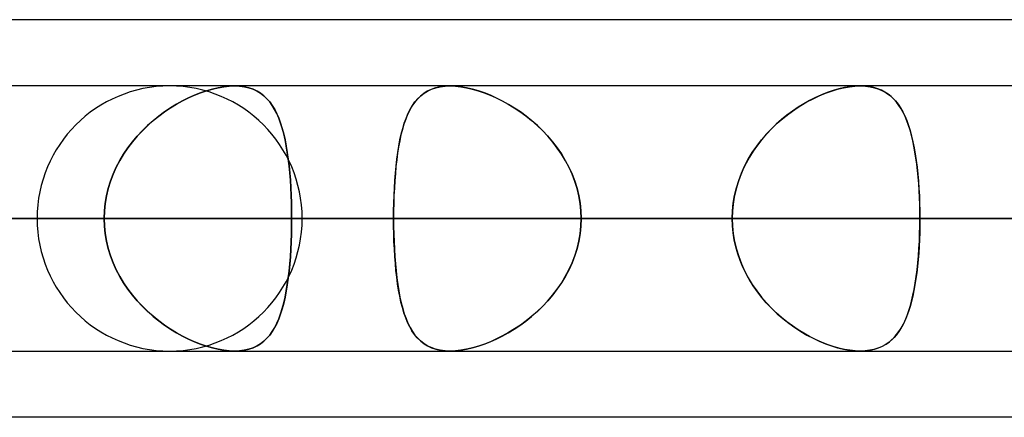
# Model space of a CAD drawing. Header units: millimetres. Extents: x -185 to 185, y -54 to 130.
# Tile 16 of 76: x -68.28 to -63.57, y 62.1 to 64. Entities that reach past the tile are written whole.
import ezdxf

# ---------------------------------------------------------------- set-up
doc = ezdxf.new("R2010")
doc.units = ezdxf.units.MM
doc.layers.add('MAIN-1', color=7, linetype='Continuous')
doc.layers.add('MAIN-2', color=7, linetype='Continuous')

msp = doc.modelspace()

# ---------------------------------------------------------------- linework, layer by layer
at = {"layer": 'MAIN-1'}
for p, q in [((-45.7544, 64), (-87.782, 64)), ((87.2445, 63.6825), (-87.2445, 63.6825)), ((-64.2552, 63.6825), (-64.2551, 63.6825)), ((-64.2551, 63.6825), (-64.2549, 63.6825)), ((-64.2549, 63.6825), (-64.2548, 63.6825)), ((-64.2548, 63.6825), (-64.2546, 63.6825)), ((-64.2546, 63.6825), (-64.2545, 63.6825)), ((-64.2545, 63.6825), (-64.2543, 63.6825)), ((87.6306, 63.0475), (-87.6306, 63.0475)), ((-87.1115, 62.4125), (87.1115, 62.4125)), ((-64.255, 62.4125), (-64.2552, 62.4125)), ((-64.2548, 62.4125), (-64.255, 62.4125)), ((-64.2546, 62.4125), (-64.2548, 62.4125)), ((-64.2544, 62.4125), (-64.2546, 62.4125)), ((-64.2542, 62.4125), (-64.2544, 62.4125)), ((-64.254, 62.4125), (-64.2542, 62.4125)), ((-46.1722, 62.095), (-87.1067, 62.095))]:
    msp.add_line(p, q, dxfattribs=at)
at = {"layer": 'MAIN-2'}
for p, q in [((-67.3593, 63.6677), (-67.3314, 63.6741)), ((-67.3314, 63.6742), (-67.3591, 63.6677)), ((-67.3314, 63.6741), (-67.3043, 63.6788)), ((-67.3043, 63.6788), (-67.3314, 63.6742)), ((-67.3043, 63.6788), (-67.2783, 63.6816)), ((-67.2783, 63.6816), (-67.3043, 63.6788)), ((-67.2783, 63.6816), (-67.2534, 63.6825)), ((-67.2535, 63.6825), (-67.2783, 63.6816)), ((-67.2291, 63.6815), (-67.2535, 63.6825)), ((-67.2534, 63.6825), (-67.2291, 63.6815)), ((-67.2291, 63.6815), (-67.206, 63.6786)), ((-67.2061, 63.6786), (-67.2291, 63.6815)), ((-67.1843, 63.6736), (-67.2061, 63.6786)), ((-67.206, 63.6786), (-67.1842, 63.6736)), ((-67.164, 63.6667), (-67.1843, 63.6736)), ((-67.1842, 63.6736), (-67.164, 63.6667)), ((-66.2903, 63.6733), (-66.3107, 63.6662)), ((-66.3095, 63.6667), (-66.2892, 63.6736)), ((-66.2682, 63.6784), (-66.2903, 63.6733)), ((-66.2892, 63.6736), (-66.2674, 63.6785)), ((-66.2447, 63.6815), (-66.2682, 63.6784)), ((-66.2674, 63.6785), (-66.2443, 63.6815)), ((-66.2199, 63.6825), (-66.2447, 63.6815)), ((-66.2443, 63.6815), (-66.2199, 63.6825)), ((-66.1948, 63.6816), (-66.2199, 63.6825)), ((-66.2199, 63.6825), (-66.1951, 63.6816)), ((-66.1951, 63.6816), (-66.1693, 63.6788)), ((-66.1686, 63.6787), (-66.1948, 63.6816)), ((-66.1693, 63.6788), (-66.1422, 63.6742)), ((-66.1414, 63.674), (-66.1686, 63.6787)), ((-66.1422, 63.6742), (-66.1145, 63.6678)), ((-66.1133, 63.6675), (-66.1414, 63.674)), ((-64.3643, 63.6667), (-64.3356, 63.6736)), ((-64.3313, 63.6745), (-64.3584, 63.6683)), ((-64.3356, 63.6736), (-64.3077, 63.6786)), ((-64.3048, 63.6789), (-64.3313, 63.6745)), ((-64.3077, 63.6786), (-64.2809, 63.6815)), ((-64.2795, 63.6816), (-64.3048, 63.6789)), ((-64.2809, 63.6815), (-64.2552, 63.6825)), ((-64.2552, 63.6825), (-64.2795, 63.6816)), ((-64.2328, 63.6817), (-64.2552, 63.6825)), ((-64.2543, 63.6825), (-64.2308, 63.6815)), ((-64.2115, 63.6792), (-64.2328, 63.6817)), ((-64.2308, 63.6815), (-64.2083, 63.6787)), ((-64.1912, 63.6751), (-64.2115, 63.6792)), ((-64.2083, 63.6787), (-64.1871, 63.674)), ((-64.1721, 63.6694), (-64.1912, 63.6751)), ((-64.1871, 63.674), (-64.1672, 63.6676)), ((-67.474, 63.6253), (-67.4451, 63.6382)), ((-67.4446, 63.6385), (-67.4733, 63.6256)), ((-67.4451, 63.6382), (-67.4163, 63.6497)), ((-67.4158, 63.6498), (-67.4446, 63.6385)), ((-67.4163, 63.6497), (-67.3876, 63.6595)), ((-67.3873, 63.6596), (-67.4158, 63.6498)), ((-67.3876, 63.6595), (-67.3593, 63.6677)), ((-67.3591, 63.6677), (-67.3873, 63.6596)), ((-67.164, 63.6667), (-67.1453, 63.658)), ((-67.1452, 63.658), (-67.164, 63.6667)), ((-67.1453, 63.658), (-67.128, 63.6476)), ((-67.1279, 63.6475), (-67.1452, 63.658)), ((-67.128, 63.6476), (-67.1122, 63.6354)), ((-67.112, 63.6352), (-67.1279, 63.6475)), ((-67.1122, 63.6354), (-67.0976, 63.6215)), ((-67.0975, 63.6214), (-67.112, 63.6352)), ((-66.3629, 63.6336), (-66.3775, 63.6191)), ((-66.3756, 63.6212), (-66.3611, 63.6351)), ((-66.347, 63.6462), (-66.3629, 63.6336)), ((-66.3611, 63.6351), (-66.3454, 63.6474)), ((-66.3296, 63.6571), (-66.347, 63.6462)), ((-66.3454, 63.6474), (-66.3282, 63.6579)), ((-66.3107, 63.6662), (-66.3296, 63.6571)), ((-66.3282, 63.6579), (-66.3095, 63.6667)), ((-66.1145, 63.6678), (-66.0862, 63.6597)), ((-66.0847, 63.6592), (-66.1133, 63.6675)), ((-66.0862, 63.6597), (-66.0576, 63.65)), ((-66.0558, 63.6493), (-66.0847, 63.6592)), ((-66.0576, 63.65), (-66.0288, 63.6387)), ((-66.0267, 63.6378), (-66.0558, 63.6493)), ((-66.0288, 63.6387), (-66, 63.6258)), ((-65.9977, 63.6247), (-66.0267, 63.6378)), ((-66, 63.6258), (-65.9712, 63.6115)), ((-64.47, 63.627), (-64.4982, 63.6129)), ((-64.482, 63.6212), (-64.4524, 63.6351)), ((-64.4419, 63.6397), (-64.47, 63.627)), ((-64.4524, 63.6351), (-64.4229, 63.6474)), ((-64.4138, 63.6508), (-64.4419, 63.6397)), ((-64.4229, 63.6474), (-64.3935, 63.6579)), ((-64.3859, 63.6604), (-64.4138, 63.6508)), ((-64.3935, 63.6579), (-64.3643, 63.6667)), ((-64.3584, 63.6683), (-64.3859, 63.6604)), ((-64.1542, 63.6621), (-64.1721, 63.6694)), ((-64.1672, 63.6676), (-64.1487, 63.6594)), ((-64.1376, 63.6533), (-64.1542, 63.6621)), ((-64.1487, 63.6594), (-64.1316, 63.6497)), ((-64.1221, 63.6432), (-64.1376, 63.6533)), ((-64.1316, 63.6497), (-64.1157, 63.6383)), ((-64.1077, 63.6316), (-64.1221, 63.6432)), ((-64.1157, 63.6383), (-64.101, 63.6254)), ((-64.0944, 63.6188), (-64.1077, 63.6316)), ((-67.5596, 63.5775), (-67.5312, 63.5949)), ((-67.5309, 63.5952), (-67.5595, 63.5776)), ((-67.5312, 63.5949), (-67.5027, 63.6108)), ((-67.5021, 63.6111), (-67.5309, 63.5952)), ((-67.5027, 63.6108), (-67.474, 63.6253)), ((-67.4733, 63.6256), (-67.5021, 63.6111)), ((-67.0976, 63.6215), (-67.0843, 63.606)), ((-67.0842, 63.6059), (-67.0975, 63.6214)), ((-67.0843, 63.606), (-67.072, 63.5888)), ((-67.072, 63.5889), (-67.0842, 63.6059)), ((-67.0608, 63.5702), (-67.072, 63.5889)), ((-67.072, 63.5888), (-67.0607, 63.57)), ((-66.403, 63.5853), (-66.414, 63.566)), ((-66.412, 63.5698), (-66.4009, 63.5886)), ((-66.3908, 63.603), (-66.403, 63.5853)), ((-66.4009, 63.5886), (-66.3888, 63.6057)), ((-66.3775, 63.6191), (-66.3908, 63.603)), ((-66.3888, 63.6057), (-66.3756, 63.6212)), ((-65.9687, 63.6102), (-65.9977, 63.6247)), ((-65.9712, 63.6115), (-65.9425, 63.5957)), ((-65.9401, 63.5942), (-65.9687, 63.6102)), ((-65.9425, 63.5957), (-65.9139, 63.5783)), ((-65.9116, 63.5768), (-65.9401, 63.5942)), ((-64.5536, 63.5803), (-64.5808, 63.5619)), ((-64.5695, 63.5698), (-64.5406, 63.5886)), ((-64.5261, 63.5973), (-64.5536, 63.5803)), ((-64.5406, 63.5886), (-64.5114, 63.6057)), ((-64.4982, 63.6129), (-64.5261, 63.5973)), ((-64.5114, 63.6057), (-64.482, 63.6212)), ((-64.101, 63.6254), (-64.0874, 63.6111)), ((-64.0821, 63.6047), (-64.0944, 63.6188)), ((-64.0874, 63.6111), (-64.0748, 63.5952)), ((-64.0706, 63.5893), (-64.0821, 63.6047)), ((-64.0748, 63.5952), (-64.0631, 63.5779)), ((-64.06, 63.5727), (-64.0706, 63.5893)), ((-67.6156, 63.5381), (-67.6428, 63.5161)), ((-67.6424, 63.5164), (-67.6153, 63.5382)), ((-67.5877, 63.5586), (-67.6156, 63.5381)), ((-67.6153, 63.5382), (-67.5877, 63.5586)), ((-67.5595, 63.5776), (-67.5877, 63.5586)), ((-67.5877, 63.5586), (-67.5596, 63.5775)), ((-67.0505, 63.5499), (-67.0608, 63.5702)), ((-67.0607, 63.57), (-67.0503, 63.5495)), ((-67.0411, 63.5281), (-67.0505, 63.5499)), ((-67.0503, 63.5495), (-67.0409, 63.5275)), ((-66.4241, 63.5452), (-66.4332, 63.5229)), ((-66.4315, 63.5273), (-66.4222, 63.5493)), ((-66.414, 63.566), (-66.4241, 63.5452)), ((-66.4222, 63.5493), (-66.412, 63.5698)), ((-65.9139, 63.5783), (-65.8856, 63.5594)), ((-65.8835, 63.5579), (-65.9116, 63.5768)), ((-65.8856, 63.5594), (-65.8577, 63.539)), ((-65.8558, 63.5375), (-65.8835, 63.5579)), ((-65.8577, 63.539), (-65.8304, 63.5171)), ((-65.8286, 63.5156), (-65.8558, 63.5375)), ((-64.6074, 63.5423), (-64.6332, 63.5213)), ((-64.6261, 63.5273), (-64.5981, 63.5493)), ((-64.5808, 63.5619), (-64.6074, 63.5423)), ((-64.5981, 63.5493), (-64.5695, 63.5698)), ((-64.0631, 63.5779), (-64.0523, 63.5589)), ((-64.0501, 63.5547), (-64.06, 63.5727)), ((-64.0523, 63.5589), (-64.0423, 63.5386)), ((-64.0409, 63.5355), (-64.0501, 63.5547)), ((-64.0423, 63.5386), (-64.033, 63.5167)), ((-64.0323, 63.5149), (-64.0409, 63.5355)), ((-67.6692, 63.4926), (-67.6947, 63.4678)), ((-67.6942, 63.4683), (-67.6687, 63.493)), ((-67.6428, 63.5161), (-67.6692, 63.4926)), ((-67.6687, 63.493), (-67.6424, 63.5164)), ((-67.0325, 63.5046), (-67.0411, 63.5281)), ((-67.0409, 63.5275), (-67.0322, 63.5038)), ((-67.0247, 63.4796), (-67.0325, 63.5046)), ((-67.0322, 63.5038), (-67.0244, 63.4786)), ((-66.4414, 63.4992), (-66.4488, 63.4741)), ((-66.4476, 63.4785), (-66.4399, 63.5037)), ((-66.4332, 63.5229), (-66.4414, 63.4992)), ((-66.4399, 63.5037), (-66.4315, 63.5273)), ((-65.8304, 63.5171), (-65.8038, 63.4938)), ((-65.8022, 63.4923), (-65.8286, 63.5156)), ((-65.8038, 63.4938), (-65.778, 63.469)), ((-65.7767, 63.4676), (-65.8022, 63.4923)), ((-64.6583, 63.4991), (-64.6825, 63.4758)), ((-64.6797, 63.4785), (-64.6534, 63.5037)), ((-64.6332, 63.5213), (-64.6583, 63.4991)), ((-64.6534, 63.5037), (-64.6261, 63.5273)), ((-64.033, 63.5167), (-64.0245, 63.4934)), ((-64.0244, 63.4931), (-64.0323, 63.5149)), ((-64.0245, 63.4934), (-64.0167, 63.4686)), ((-64.0171, 63.4701), (-64.0244, 63.4931)), ((-67.7191, 63.4416), (-67.7422, 63.4142)), ((-67.742, 63.4145), (-67.7187, 63.4421)), ((-67.6947, 63.4678), (-67.7191, 63.4416)), ((-67.7187, 63.4421), (-67.6942, 63.4683)), ((-67.0176, 63.453), (-67.0247, 63.4796)), ((-67.0244, 63.4786), (-67.0173, 63.452)), ((-67.0111, 63.425), (-67.0176, 63.453)), ((-67.0173, 63.452), (-67.0109, 63.424)), ((-66.4556, 63.4477), (-66.4616, 63.4199)), ((-66.4608, 63.4237), (-66.4545, 63.4518)), ((-66.4488, 63.4741), (-66.4556, 63.4477)), ((-66.4545, 63.4518), (-66.4476, 63.4785)), ((-65.778, 63.469), (-65.7534, 63.4428)), ((-65.7521, 63.4414), (-65.7767, 63.4676)), ((-65.7534, 63.4428), (-65.73, 63.4154)), ((-65.7288, 63.4139), (-65.7521, 63.4414)), ((-64.7292, 63.4237), (-64.7051, 63.4518)), ((-64.7056, 63.4512), (-64.7277, 63.4255)), ((-64.6825, 63.4758), (-64.7056, 63.4512)), ((-64.7051, 63.4518), (-64.6797, 63.4785)), ((-64.0104, 63.4458), (-64.0171, 63.4701)), ((-64.0167, 63.4686), (-64.0096, 63.4425)), ((-64.0042, 63.4203), (-64.0104, 63.4458)), ((-64.0096, 63.4425), (-64.0031, 63.4151)), ((-67.7422, 63.4142), (-67.764, 63.3856)), ((-67.7638, 63.3858), (-67.742, 63.4145)), ((-67.0054, 63.3956), (-67.0111, 63.425)), ((-67.0109, 63.424), (-67.0052, 63.3947)), ((-67.0003, 63.365), (-67.0054, 63.3956)), ((-67.0052, 63.3947), (-67.0001, 63.3641)), ((-66.467, 63.3909), (-66.4717, 63.3607)), ((-66.4713, 63.3637), (-66.4664, 63.3943)), ((-66.4616, 63.4199), (-66.467, 63.3909)), ((-66.4664, 63.3943), (-66.4608, 63.4237)), ((-65.73, 63.4154), (-65.708, 63.3867)), ((-65.7068, 63.3852), (-65.7288, 63.4139)), ((-64.7727, 63.3636), (-64.7518, 63.3942)), ((-64.7485, 63.3987), (-64.768, 63.3708)), ((-64.7518, 63.3942), (-64.7292, 63.4237)), ((-64.7277, 63.4255), (-64.7485, 63.3987)), ((-63.9986, 63.3937), (-64.0042, 63.4203)), ((-64.0031, 63.4151), (-63.9972, 63.3865)), ((-63.9936, 63.3661), (-63.9986, 63.3937)), ((-67.7842, 63.3558), (-67.8028, 63.3248)), ((-67.8027, 63.3249), (-67.7841, 63.3559)), ((-67.764, 63.3856), (-67.7842, 63.3558)), ((-67.7841, 63.3559), (-67.7638, 63.3858)), ((-66.9958, 63.3331), (-67.0003, 63.365)), ((-67.0001, 63.3641), (-66.9957, 63.3323)), ((-66.4717, 63.3607), (-66.4759, 63.3293)), ((-66.4756, 63.3318), (-66.4713, 63.3637)), ((-65.708, 63.3867), (-65.6875, 63.3569)), ((-65.6864, 63.3553), (-65.7068, 63.3852)), ((-65.6875, 63.3569), (-65.6686, 63.3259)), ((-65.6677, 63.3243), (-65.6864, 63.3553)), ((-64.792, 63.3318), (-64.7727, 63.3636)), ((-64.768, 63.3708), (-64.7861, 63.3419)), ((-63.9972, 63.3865), (-63.992, 63.3566)), ((-63.9891, 63.3376), (-63.9936, 63.3661)), ((-63.992, 63.3566), (-63.9873, 63.3256)), ((-67.8196, 63.2928), (-67.8027, 63.3249)), ((-67.8028, 63.3248), (-67.8196, 63.2928)), ((-66.9919, 63.3002), (-66.9958, 63.3331)), ((-66.9957, 63.3323), (-66.9918, 63.2994)), ((-66.9885, 63.2661), (-66.9919, 63.3002)), ((-66.9918, 63.2994), (-66.9885, 63.2654)), ((-66.4796, 63.2967), (-66.4827, 63.2632)), ((-66.4826, 63.2649), (-66.4794, 63.2989)), ((-66.4759, 63.3293), (-66.4796, 63.2967)), ((-66.4794, 63.2989), (-66.4756, 63.3318)), ((-65.6686, 63.3259), (-65.6515, 63.2937)), ((-65.6508, 63.2923), (-65.6677, 63.3243)), ((-64.8248, 63.2649), (-64.8094, 63.2988)), ((-64.8027, 63.312), (-64.8177, 63.2811)), ((-64.8094, 63.2988), (-64.792, 63.3318)), ((-64.7861, 63.3419), (-64.8027, 63.312)), ((-63.985, 63.308), (-63.9891, 63.3376)), ((-63.9873, 63.3256), (-63.9833, 63.2935)), ((-63.9815, 63.2776), (-63.985, 63.308)), ((-67.8475, 63.2256), (-67.8346, 63.2596)), ((-67.8345, 63.2597), (-67.8474, 63.2258)), ((-67.8346, 63.2596), (-67.8196, 63.2928)), ((-67.8196, 63.2928), (-67.8345, 63.2597)), ((-66.9857, 63.2311), (-66.9885, 63.2661)), ((-66.9885, 63.2654), (-66.9857, 63.2305)), ((-66.4827, 63.2632), (-66.4854, 63.2287)), ((-66.4853, 63.23), (-66.4826, 63.2649)), ((-65.6515, 63.2937), (-65.6363, 63.2605)), ((-65.6358, 63.2592), (-65.6508, 63.2923)), ((-65.6363, 63.2605), (-65.6232, 63.2264)), ((-65.6228, 63.2252), (-65.6358, 63.2592)), ((-64.8309, 63.2494), (-64.8423, 63.217)), ((-64.838, 63.2299), (-64.8248, 63.2649)), ((-64.8177, 63.2811), (-64.8309, 63.2494)), ((-63.9833, 63.2935), (-63.9797, 63.2603)), ((-63.9784, 63.2462), (-63.9815, 63.2776)), ((-63.9797, 63.2603), (-63.9768, 63.2263)), ((-67.8582, 63.1909), (-67.8475, 63.2256)), ((-67.8474, 63.2258), (-67.8581, 63.1912)), ((-66.9834, 63.1953), (-66.9857, 63.2311)), ((-66.9857, 63.2305), (-66.9834, 63.195)), ((-66.4875, 63.1945), (-66.4853, 63.23)), ((-66.4854, 63.2287), (-66.4875, 63.1935)), ((-65.6232, 63.2264), (-65.6124, 63.1917)), ((-65.612, 63.1905), (-65.6228, 63.2252)), ((-64.8423, 63.217), (-64.8518, 63.1839)), ((-64.849, 63.1944), (-64.838, 63.2299)), ((-63.9758, 63.2142), (-63.9784, 63.2462)), ((-63.9768, 63.2263), (-63.9743, 63.1916)), ((-63.9737, 63.1816), (-63.9758, 63.2142)), ((-67.8666, 63.1558), (-67.8727, 63.12)), ((-67.8727, 63.12), (-67.8666, 63.1557)), ((-67.8581, 63.1912), (-67.8666, 63.1558)), ((-67.8666, 63.1557), (-67.8582, 63.1909)), ((-66.9817, 63.159), (-66.9834, 63.1953)), ((-66.9834, 63.195), (-66.9817, 63.1588)), ((-66.9804, 63.1222), (-66.9817, 63.159)), ((-66.9817, 63.1588), (-66.9804, 63.1222)), ((-66.4903, 63.1218), (-66.4891, 63.1583)), ((-66.4892, 63.1576), (-66.4903, 63.1212)), ((-66.4875, 63.1935), (-66.4892, 63.1576)), ((-66.4891, 63.1583), (-66.4875, 63.1945)), ((-65.6124, 63.1917), (-65.6038, 63.1564)), ((-65.6036, 63.1554), (-65.612, 63.1905)), ((-65.6038, 63.1564), (-65.5976, 63.1205)), ((-65.5975, 63.1198), (-65.6036, 63.1554)), ((-64.8639, 63.1217), (-64.8576, 63.1583)), ((-64.8518, 63.1839), (-64.8592, 63.1503)), ((-64.8576, 63.1583), (-64.849, 63.1944)), ((-63.9743, 63.1916), (-63.9724, 63.1563)), ((-63.9721, 63.1486), (-63.9737, 63.1816)), ((-63.9724, 63.1563), (-63.9711, 63.1204)), ((-67.8764, 63.0839), (-67.8727, 63.12)), ((-67.8727, 63.12), (-67.8764, 63.0839)), ((-66.9804, 63.1222), (-66.9797, 63.085)), ((-66.9797, 63.085), (-66.9804, 63.1222)), ((-66.491, 63.0848), (-66.4903, 63.1218)), ((-66.4903, 63.1212), (-66.491, 63.0844)), ((-65.5976, 63.1205), (-65.5938, 63.0842)), ((-65.5938, 63.0838), (-65.5975, 63.1198)), ((-64.8646, 63.1162), (-64.8678, 63.082)), ((-64.8676, 63.0848), (-64.8639, 63.1217)), ((-64.8592, 63.1503), (-64.8646, 63.1162)), ((-63.971, 63.1152), (-63.9721, 63.1486)), ((-63.9711, 63.1204), (-63.9703, 63.0842)), ((-63.9703, 63.0815), (-63.971, 63.1152)), ((-67.8776, 63.0475), (-67.8764, 63.0839)), ((-67.8764, 63.0839), (-67.8776, 63.0475)), ((-66.9797, 63.085), (-66.9794, 63.0475)), ((-66.9794, 63.0475), (-66.9797, 63.085)), ((-66.4913, 63.0475), (-66.491, 63.0848)), ((-66.491, 63.0844), (-66.4913, 63.0475)), ((-65.5938, 63.0842), (-65.5926, 63.0475)), ((-65.5926, 63.0475), (-65.5938, 63.0838)), ((-64.8689, 63.0475), (-64.8676, 63.0848)), ((-64.8678, 63.082), (-64.8689, 63.0475)), ((-63.9703, 63.0842), (-63.97, 63.0475)), ((-63.97, 63.0475), (-63.9703, 63.0815)), ((-88.011, 63.0475), (-64.8689, 63.0475)), ((-64.8689, 63.0475), (-88.011, 63.0475)), ((-87.6306, 63.0475), (87.6306, 63.0475)), ((-63.97, 63.0475), (-86.741, 63.0475)), ((-86.741, 63.0475), (-63.97, 63.0475)), ((86.6188, 63.0475), (-86.6188, 63.0475)), ((-86.6188, 63.0475), (86.6188, 63.0475)), ((-80.5093, 63.0475), (80.5093, 63.0475)), ((80.5093, 63.0475), (-80.5093, 63.0475)), ((79.6108, 63.0475), (-79.6108, 63.0475)), ((-79.6108, 63.0475), (79.6108, 63.0475)), ((-78.105, 63.0475), (-57.8569, 63.0475)), ((-57.8569, 63.0475), (-78.105, 63.0475)), ((-56.9578, 63.0475), (-76.835, 63.0475)), ((-76.835, 63.0475), (-56.9578, 63.0475)), ((-67.8776, 63.0475), (-73.9853, 63.0475)), ((-73.9853, 63.0475), (-67.8776, 63.0475)), ((-73.5007, 63.0475), (73.5007, 63.0475)), ((73.5007, 63.0475), (-73.5007, 63.0475)), ((72.6021, 63.0475), (-72.6021, 63.0475)), ((-72.6021, 63.0475), (72.6021, 63.0475)), ((-72.6021, 63.0475), (-66.4913, 63.0475)), ((-66.4913, 63.0475), (-72.6021, 63.0475)), ((-64.8689, 63.0475), (-70.9807, 63.0475)), ((-70.9807, 63.0475), (-64.8689, 63.0475)), ((-70.5717, 63.0475), (-67.8776, 63.0475)), ((-67.8776, 63.0475), (-70.5717, 63.0475)), ((-66.9794, 63.0475), (-69.6735, 63.0475)), ((-69.6735, 63.0475), (-66.9794, 63.0475)), ((-69.6735, 63.0475), (-63.5656, 63.0475)), ((-63.5656, 63.0475), (-69.6735, 63.0475)), ((-68.199, 63.0475), (-50.8427, 63.0475)), ((-50.8427, 63.0475), (-68.199, 63.0475)), ((-67.8776, 63.0475), (-67.8764, 63.0111)), ((-67.8764, 63.0111), (-67.8776, 63.0475)), ((-66.9797, 63.01), (-66.9794, 63.0475)), ((-66.9794, 63.0475), (-66.9797, 63.01)), ((-60.8716, 63.0475), (-66.9794, 63.0475)), ((-66.9794, 63.0475), (-60.8716, 63.0475)), ((-49.77, 63.0475), (-66.929, 63.0475)), ((-66.929, 63.0475), (-49.77, 63.0475)), ((-66.4913, 63.0475), (66.4913, 63.0475)), ((66.4913, 63.0475), (-66.4913, 63.0475)), ((-66.491, 63.0106), (-66.4913, 63.0475)), ((-66.4913, 63.0475), (-66.491, 63.0102)), ((-65.5926, 63.0475), (-65.5938, 63.0112)), ((-65.5938, 63.0108), (-65.5926, 63.0475)), ((65.5925, 63.0475), (-65.5925, 63.0475)), ((-65.5925, 63.0475), (65.5925, 63.0475)), ((-65.5925, 63.0475), (-59.4808, 63.0475)), ((-59.4808, 63.0475), (-65.5925, 63.0475)), ((-64.8689, 63.0475), (-64.8676, 63.0102)), ((-64.8678, 63.013), (-64.8689, 63.0475)), ((-64.8646, 62.9788), (-64.8678, 63.013)), ((-63.9703, 63.0136), (-63.9709, 62.9799)), ((-63.9703, 63.0108), (-63.97, 63.0475)), ((-63.97, 63.0475), (-63.9703, 63.0136)), ((-57.8569, 63.0475), (-63.97, 63.0475)), ((-63.97, 63.0475), (-57.8569, 63.0475)), ((-67.8764, 63.0111), (-67.8727, 62.975)), ((-67.8727, 62.975), (-67.8764, 63.0111)), ((-67.8727, 62.975), (-67.8666, 62.9393)), ((-67.8666, 62.9392), (-67.8727, 62.975)), ((-66.9817, 62.9362), (-66.9804, 62.9728)), ((-66.9804, 62.9728), (-66.9817, 62.936)), ((-66.9804, 62.9728), (-66.9797, 63.01)), ((-66.9797, 63.01), (-66.9804, 62.9728)), ((-66.4903, 62.9738), (-66.491, 63.0106)), ((-66.491, 63.0102), (-66.4903, 62.9732)), ((-66.4892, 62.9374), (-66.4903, 62.9738)), ((-66.4903, 62.9732), (-66.4891, 62.9367)), ((-65.6038, 62.9386), (-65.5976, 62.9745)), ((-65.5975, 62.9752), (-65.6036, 62.9396)), ((-65.5976, 62.9745), (-65.5938, 63.0108)), ((-65.5938, 63.0112), (-65.5975, 62.9752)), ((-64.8676, 63.0102), (-64.8639, 62.9733)), ((-64.8592, 62.9447), (-64.8646, 62.9788)), ((-64.8639, 62.9733), (-64.8576, 62.9367)), ((-63.9725, 62.9386), (-63.9711, 62.9745)), ((-63.9709, 62.9799), (-63.9721, 62.9466)), ((-63.9711, 62.9745), (-63.9703, 63.0108)), ((-67.8666, 62.9393), (-67.8582, 62.9041)), ((-67.8581, 62.9038), (-67.8666, 62.9392)), ((-66.9834, 62.9), (-66.9817, 62.9362)), ((-66.9817, 62.936), (-66.9834, 62.8997)), ((-66.4875, 62.9015), (-66.4892, 62.9374)), ((-66.4891, 62.9367), (-66.4875, 62.9006)), ((-65.6124, 62.9033), (-65.6038, 62.9386)), ((-65.6036, 62.9396), (-65.612, 62.9044)), ((-64.8518, 62.9111), (-64.8592, 62.9447)), ((-64.8576, 62.9367), (-64.849, 62.9006)), ((-63.9743, 62.9032), (-63.9725, 62.9386)), ((-63.9721, 62.9466), (-63.9737, 62.9137)), ((-67.8582, 62.9041), (-67.8475, 62.8694)), ((-67.8474, 62.8692), (-67.8581, 62.9038)), ((-66.9857, 62.8645), (-66.9834, 62.9)), ((-66.9834, 62.8997), (-66.9857, 62.8639)), ((-66.4854, 62.8662), (-66.4875, 62.9015)), ((-66.4875, 62.9006), (-66.4853, 62.865)), ((-65.6232, 62.8686), (-65.6124, 62.9033)), ((-65.612, 62.9044), (-65.6228, 62.8698)), ((-64.8423, 62.878), (-64.8518, 62.9111)), ((-64.849, 62.9006), (-64.838, 62.8651)), ((-64.8309, 62.8456), (-64.8423, 62.878)), ((-63.9758, 62.8811), (-63.9784, 62.8491)), ((-63.9768, 62.8685), (-63.9743, 62.9032)), ((-63.9737, 62.9137), (-63.9758, 62.8811)), ((-67.8475, 62.8694), (-67.8346, 62.8354)), ((-67.8345, 62.8353), (-67.8474, 62.8692)), ((-67.8346, 62.8354), (-67.8196, 62.8022)), ((-67.8196, 62.8022), (-67.8345, 62.8353)), ((-66.9885, 62.8289), (-66.9919, 62.7948)), ((-66.9918, 62.7956), (-66.9885, 62.8296)), ((-66.9885, 62.8296), (-66.9857, 62.8645)), ((-66.9857, 62.8639), (-66.9885, 62.8289)), ((-66.4827, 62.8318), (-66.4854, 62.8662)), ((-66.4853, 62.865), (-66.4826, 62.8301)), ((-66.4796, 62.7983), (-66.4827, 62.8318)), ((-66.4826, 62.8301), (-66.4794, 62.7961)), ((-65.6515, 62.8013), (-65.6363, 62.8345)), ((-65.6358, 62.8358), (-65.6508, 62.8027)), ((-65.6363, 62.8345), (-65.6232, 62.8686)), ((-65.6228, 62.8698), (-65.6358, 62.8358)), ((-64.838, 62.8651), (-64.8248, 62.8301)), ((-64.8177, 62.8139), (-64.8309, 62.8456)), ((-64.8248, 62.8301), (-64.8094, 62.7962)), ((-63.9833, 62.8012), (-63.9798, 62.8344)), ((-63.9784, 62.8491), (-63.9814, 62.8178)), ((-63.9798, 62.8344), (-63.9768, 62.8685)), ((-67.8196, 62.8022), (-67.8027, 62.7701)), ((-67.8028, 62.7702), (-67.8196, 62.8022)), ((-66.9919, 62.7948), (-66.9958, 62.7619)), ((-66.9957, 62.7627), (-66.9918, 62.7956)), ((-66.4759, 62.7657), (-66.4796, 62.7983)), ((-66.4794, 62.7961), (-66.4756, 62.7632)), ((-65.6686, 62.7691), (-65.6515, 62.8013)), ((-65.6508, 62.8027), (-65.6677, 62.7707)), ((-64.8027, 62.7831), (-64.8177, 62.8139)), ((-64.8094, 62.7962), (-64.792, 62.7632)), ((-64.7861, 62.7531), (-64.8027, 62.7831)), ((-63.985, 62.7874), (-63.989, 62.7579)), ((-63.9874, 62.769), (-63.9833, 62.8012)), ((-63.9814, 62.8178), (-63.985, 62.7874)), ((-67.7842, 62.7392), (-67.8028, 62.7702)), ((-67.8027, 62.7701), (-67.7841, 62.7391)), ((-67.764, 62.7094), (-67.7842, 62.7392)), ((-67.7841, 62.7391), (-67.7638, 62.7092)), ((-67.0003, 62.73), (-67.0054, 62.6994)), ((-67.0052, 62.7003), (-67.0001, 62.7309)), ((-66.9958, 62.7619), (-67.0003, 62.73)), ((-67.0001, 62.7309), (-66.9957, 62.7627)), ((-66.4717, 62.7343), (-66.4759, 62.7657)), ((-66.4756, 62.7632), (-66.4713, 62.7313)), ((-66.467, 62.7041), (-66.4717, 62.7343)), ((-66.4713, 62.7313), (-66.4664, 62.7007)), ((-65.708, 62.7083), (-65.6875, 62.7381)), ((-65.6864, 62.7397), (-65.7068, 62.7098)), ((-65.6875, 62.7381), (-65.6686, 62.7691)), ((-65.6677, 62.7707), (-65.6864, 62.7397)), ((-64.792, 62.7632), (-64.7727, 62.7314)), ((-64.768, 62.7242), (-64.7861, 62.7531)), ((-64.7727, 62.7314), (-64.7518, 62.7008)), ((-63.9973, 62.7081), (-63.9921, 62.738)), ((-63.989, 62.7579), (-63.9935, 62.7294)), ((-63.9921, 62.738), (-63.9874, 62.769)), ((-67.7422, 62.6808), (-67.764, 62.7094)), ((-67.7638, 62.7092), (-67.742, 62.6805)), ((-67.0054, 62.6994), (-67.0111, 62.67)), ((-67.0109, 62.671), (-67.0052, 62.7003)), ((-66.4616, 62.6751), (-66.467, 62.7041)), ((-66.4664, 62.7007), (-66.4608, 62.6713)), ((-65.73, 62.6796), (-65.708, 62.7083)), ((-65.7068, 62.7098), (-65.7288, 62.6811)), ((-64.7485, 62.6963), (-64.768, 62.7242)), ((-64.7518, 62.7008), (-64.7292, 62.6713)), ((-64.7277, 62.6695), (-64.7485, 62.6963)), ((-63.9985, 62.7018), (-64.0041, 62.6752)), ((-64.0032, 62.6795), (-63.9973, 62.7081)), ((-63.9935, 62.7294), (-63.9985, 62.7018)), ((-67.7191, 62.6534), (-67.7422, 62.6808)), ((-67.742, 62.6805), (-67.7187, 62.6529)), ((-67.6947, 62.6272), (-67.7191, 62.6534)), ((-67.7187, 62.6529), (-67.6942, 62.6267)), ((-67.0176, 62.642), (-67.0247, 62.6154)), ((-67.0244, 62.6164), (-67.0173, 62.643)), ((-67.0111, 62.67), (-67.0176, 62.642)), ((-67.0173, 62.643), (-67.0109, 62.671)), ((-66.4556, 62.6473), (-66.4616, 62.6751)), ((-66.4608, 62.6713), (-66.4545, 62.6432)), ((-66.4488, 62.6209), (-66.4556, 62.6473)), ((-66.4545, 62.6432), (-66.4476, 62.6165)), ((-65.778, 62.626), (-65.7534, 62.6522)), ((-65.7521, 62.6536), (-65.7767, 62.6274)), ((-65.7534, 62.6522), (-65.73, 62.6796)), ((-65.7288, 62.6811), (-65.7521, 62.6536)), ((-64.7292, 62.6713), (-64.7051, 62.6432)), ((-64.7056, 62.6438), (-64.7277, 62.6695)), ((-64.6825, 62.6192), (-64.7056, 62.6438)), ((-64.7051, 62.6432), (-64.6797, 62.6165)), ((-64.0103, 62.6498), (-64.0169, 62.6255)), ((-64.0168, 62.6259), (-64.0097, 62.6521)), ((-64.0041, 62.6752), (-64.0103, 62.6498)), ((-64.0097, 62.6521), (-64.0032, 62.6795)), ((-67.6692, 62.6024), (-67.6947, 62.6272)), ((-67.6942, 62.6267), (-67.6687, 62.602)), ((-67.6428, 62.5789), (-67.6692, 62.6024)), ((-67.6687, 62.602), (-67.6424, 62.5786)), ((-67.0325, 62.5904), (-67.0411, 62.5669)), ((-67.0409, 62.5675), (-67.0322, 62.5912)), ((-67.0247, 62.6154), (-67.0325, 62.5904)), ((-67.0322, 62.5912), (-67.0244, 62.6164)), ((-66.4414, 62.5958), (-66.4488, 62.6209)), ((-66.4476, 62.6165), (-66.4399, 62.5913)), ((-66.4332, 62.5721), (-66.4414, 62.5958)), ((-66.4399, 62.5913), (-66.4315, 62.5677)), ((-65.8304, 62.5779), (-65.8038, 62.6012)), ((-65.8022, 62.6027), (-65.8286, 62.5794)), ((-65.8038, 62.6012), (-65.778, 62.626)), ((-65.7767, 62.6274), (-65.8022, 62.6027)), ((-64.6583, 62.5959), (-64.6825, 62.6192)), ((-64.6797, 62.6165), (-64.6534, 62.5913)), ((-64.6332, 62.5737), (-64.6583, 62.5959)), ((-64.6534, 62.5913), (-64.6261, 62.5677)), ((-64.0332, 62.5779), (-64.0247, 62.6012)), ((-64.0242, 62.6025), (-64.0321, 62.5807)), ((-64.0247, 62.6012), (-64.0168, 62.6259)), ((-64.0169, 62.6255), (-64.0242, 62.6025)), ((-67.6156, 62.5569), (-67.6428, 62.5789)), ((-67.6424, 62.5786), (-67.6153, 62.5568)), ((-67.5877, 62.5364), (-67.6156, 62.5569)), ((-67.6153, 62.5568), (-67.5877, 62.5364)), ((-67.0505, 62.5451), (-67.0608, 62.5248)), ((-67.0607, 62.525), (-67.0503, 62.5455)), ((-67.0411, 62.5669), (-67.0505, 62.5451)), ((-67.0503, 62.5455), (-67.0409, 62.5675)), ((-66.4241, 62.5498), (-66.4332, 62.5721)), ((-66.4315, 62.5677), (-66.4222, 62.5457)), ((-66.414, 62.529), (-66.4241, 62.5498)), ((-66.4222, 62.5457), (-66.412, 62.5252)), ((-65.8856, 62.5356), (-65.8577, 62.556)), ((-65.8558, 62.5575), (-65.8835, 62.5371)), ((-65.8577, 62.556), (-65.8304, 62.5779)), ((-65.8286, 62.5794), (-65.8558, 62.5575)), ((-64.6074, 62.5527), (-64.6332, 62.5737)), ((-64.6261, 62.5677), (-64.5981, 62.5457)), ((-64.5808, 62.5331), (-64.6074, 62.5527)), ((-64.5981, 62.5457), (-64.5695, 62.5252)), ((-64.0498, 62.5409), (-64.0596, 62.5229)), ((-64.0525, 62.5356), (-64.0425, 62.556)), ((-64.0406, 62.5601), (-64.0498, 62.5409)), ((-64.0425, 62.556), (-64.0332, 62.5779)), ((-64.0321, 62.5807), (-64.0406, 62.5601)), ((-67.5877, 62.5364), (-67.5596, 62.5175)), ((-67.5595, 62.5174), (-67.5877, 62.5364)), ((-67.5596, 62.5175), (-67.5312, 62.5001)), ((-67.5309, 62.4998), (-67.5595, 62.5174)), ((-67.5312, 62.5001), (-67.5027, 62.4842)), ((-67.5021, 62.4839), (-67.5309, 62.4998)), ((-67.0843, 62.489), (-67.072, 62.5062)), ((-67.072, 62.5061), (-67.0842, 62.4891)), ((-67.072, 62.5062), (-67.0607, 62.525)), ((-67.0608, 62.5248), (-67.072, 62.5061)), ((-66.403, 62.5097), (-66.414, 62.529)), ((-66.412, 62.5252), (-66.4009, 62.5064)), ((-66.3908, 62.492), (-66.403, 62.5097)), ((-66.4009, 62.5064), (-66.3888, 62.4893)), ((-65.9712, 62.4835), (-65.9425, 62.4993)), ((-65.9401, 62.5008), (-65.9687, 62.4848)), ((-65.9425, 62.4993), (-65.9139, 62.5167)), ((-65.9116, 62.5182), (-65.9401, 62.5008)), ((-65.9139, 62.5167), (-65.8856, 62.5356)), ((-65.8835, 62.5371), (-65.9116, 62.5182)), ((-64.5536, 62.5147), (-64.5808, 62.5331)), ((-64.5695, 62.5252), (-64.5406, 62.5064)), ((-64.5261, 62.4977), (-64.5536, 62.5147)), ((-64.5406, 62.5064), (-64.5114, 62.4893)), ((-64.4982, 62.4821), (-64.5261, 62.4977)), ((-64.0878, 62.4835), (-64.0751, 62.4993)), ((-64.0702, 62.5062), (-64.0816, 62.4909)), ((-64.0751, 62.4993), (-64.0634, 62.5167)), ((-64.0596, 62.5229), (-64.0702, 62.5062)), ((-64.0634, 62.5167), (-64.0525, 62.5356)), ((-67.5027, 62.4842), (-67.474, 62.4697)), ((-67.4733, 62.4694), (-67.5021, 62.4839)), ((-67.474, 62.4697), (-67.4451, 62.4568)), ((-67.4446, 62.4565), (-67.4733, 62.4694)), ((-67.4451, 62.4568), (-67.4163, 62.4453)), ((-67.4158, 62.4452), (-67.4446, 62.4565)), ((-67.1453, 62.437), (-67.128, 62.4474)), ((-67.1279, 62.4475), (-67.1452, 62.437)), ((-67.128, 62.4474), (-67.1122, 62.4596)), ((-67.112, 62.4598), (-67.1279, 62.4475)), ((-67.1122, 62.4596), (-67.0976, 62.4735)), ((-67.0975, 62.4736), (-67.112, 62.4598)), ((-67.0976, 62.4735), (-67.0843, 62.489)), ((-67.0842, 62.4891), (-67.0975, 62.4736)), ((-66.3775, 62.4759), (-66.3908, 62.492)), ((-66.3888, 62.4893), (-66.3756, 62.4738)), ((-66.3629, 62.4614), (-66.3775, 62.4759)), ((-66.3756, 62.4738), (-66.3611, 62.4599)), ((-66.347, 62.4488), (-66.3629, 62.4614)), ((-66.3611, 62.4599), (-66.3454, 62.4476)), ((-66.3296, 62.4379), (-66.347, 62.4488)), ((-66.3454, 62.4476), (-66.3282, 62.4371)), ((-66.0576, 62.445), (-66.0288, 62.4563)), ((-66.0267, 62.4572), (-66.0558, 62.4457)), ((-66.0288, 62.4563), (-66, 62.4692)), ((-65.9977, 62.4703), (-66.0267, 62.4572)), ((-66, 62.4692), (-65.9712, 62.4835)), ((-65.9687, 62.4848), (-65.9977, 62.4703)), ((-64.5114, 62.4893), (-64.482, 62.4738)), ((-64.47, 62.468), (-64.4982, 62.4821)), ((-64.482, 62.4738), (-64.4524, 62.4599)), ((-64.4419, 62.4553), (-64.47, 62.468)), ((-64.4524, 62.4599), (-64.4229, 62.4476)), ((-64.4138, 62.4442), (-64.4419, 62.4553)), ((-64.4229, 62.4476), (-64.3935, 62.4371)), ((-64.1215, 62.4523), (-64.1369, 62.4421)), ((-64.1321, 62.445), (-64.1162, 62.4563)), ((-64.1072, 62.4639), (-64.1215, 62.4523)), ((-64.1162, 62.4563), (-64.1014, 62.4692)), ((-64.0939, 62.4768), (-64.1072, 62.4639)), ((-64.1014, 62.4692), (-64.0878, 62.4835)), ((-64.0816, 62.4909), (-64.0939, 62.4768)), ((-67.4163, 62.4453), (-67.3876, 62.4355)), ((-67.3873, 62.4354), (-67.4158, 62.4452)), ((-67.3876, 62.4355), (-67.3593, 62.4273)), ((-67.3591, 62.4273), (-67.3873, 62.4354)), ((-67.3593, 62.4273), (-67.3314, 62.4209)), ((-67.3314, 62.4208), (-67.3591, 62.4273)), ((-67.3314, 62.4209), (-67.3043, 62.4162)), ((-67.3043, 62.4162), (-67.3314, 62.4208)), ((-67.3043, 62.4162), (-67.2783, 62.4134)), ((-67.2783, 62.4134), (-67.3043, 62.4162)), ((-67.2783, 62.4134), (-67.2534, 62.4125)), ((-67.2535, 62.4125), (-67.2783, 62.4134)), ((-67.2291, 62.4135), (-67.2535, 62.4125)), ((-67.2534, 62.4125), (-67.2291, 62.4135)), ((-67.2291, 62.4135), (-67.206, 62.4164)), ((-67.2061, 62.4164), (-67.2291, 62.4135)), ((-67.1843, 62.4214), (-67.2061, 62.4164)), ((-67.206, 62.4164), (-67.1842, 62.4214)), ((-67.164, 62.4283), (-67.1843, 62.4214)), ((-67.1842, 62.4214), (-67.164, 62.4283)), ((-67.164, 62.4283), (-67.1453, 62.437)), ((-67.1452, 62.437), (-67.164, 62.4283)), ((-66.3107, 62.4288), (-66.3296, 62.4379)), ((-66.3282, 62.4371), (-66.3095, 62.4283)), ((-66.2903, 62.4217), (-66.3107, 62.4288)), ((-66.3095, 62.4283), (-66.2892, 62.4214)), ((-66.2682, 62.4166), (-66.2903, 62.4217)), ((-66.2892, 62.4214), (-66.2674, 62.4165)), ((-66.2447, 62.4135), (-66.2682, 62.4166)), ((-66.2674, 62.4165), (-66.2443, 62.4135)), ((-66.2199, 62.4125), (-66.2447, 62.4135)), ((-66.2443, 62.4135), (-66.2199, 62.4125)), ((-66.1948, 62.4134), (-66.2199, 62.4125)), ((-66.2199, 62.4125), (-66.1951, 62.4134)), ((-66.1951, 62.4134), (-66.1693, 62.4162)), ((-66.1686, 62.4162), (-66.1948, 62.4134)), ((-66.1693, 62.4162), (-66.1422, 62.4208)), ((-66.1414, 62.421), (-66.1686, 62.4162)), ((-66.1422, 62.4208), (-66.1145, 62.4272)), ((-66.1133, 62.4275), (-66.1414, 62.421)), ((-66.1145, 62.4272), (-66.0862, 62.4353)), ((-66.0847, 62.4357), (-66.1133, 62.4275)), ((-66.0862, 62.4353), (-66.0576, 62.445)), ((-66.0558, 62.4457), (-66.0847, 62.4357)), ((-64.3859, 62.4346), (-64.4138, 62.4442)), ((-64.3935, 62.4371), (-64.3643, 62.4283)), ((-64.3584, 62.4267), (-64.3859, 62.4346)), ((-64.3643, 62.4283), (-64.3356, 62.4214)), ((-64.3313, 62.4205), (-64.3584, 62.4267)), ((-64.3356, 62.4214), (-64.3077, 62.4164)), ((-64.3048, 62.416), (-64.3313, 62.4205)), ((-64.3077, 62.4164), (-64.2809, 62.4135)), ((-64.2795, 62.4134), (-64.3048, 62.416)), ((-64.2809, 62.4135), (-64.2552, 62.4125)), ((-64.2552, 62.4125), (-64.2795, 62.4134)), ((-64.2552, 62.4125), (-64.2316, 62.4134)), ((-64.2317, 62.4134), (-64.254, 62.4125)), ((-64.2104, 62.416), (-64.2317, 62.4134)), ((-64.2316, 62.4134), (-64.2091, 62.4162)), ((-64.1902, 62.4202), (-64.2104, 62.416)), ((-64.2091, 62.4162), (-64.1878, 62.4208)), ((-64.1712, 62.426), (-64.1902, 62.4202)), ((-64.1878, 62.4208), (-64.1679, 62.4272)), ((-64.1534, 62.4333), (-64.1712, 62.426)), ((-64.1679, 62.4272), (-64.1493, 62.4353)), ((-64.1369, 62.4421), (-64.1534, 62.4333)), ((-64.1493, 62.4353), (-64.1321, 62.445))]:
    msp.add_line(p, q, dxfattribs=at)
for start, end in [(0, 180), (180, 0)]:
    msp.add_arc((-67.564, 63.0475), 0.635, start, end, dxfattribs=at)

doc.saveas('drawing.dxf')
